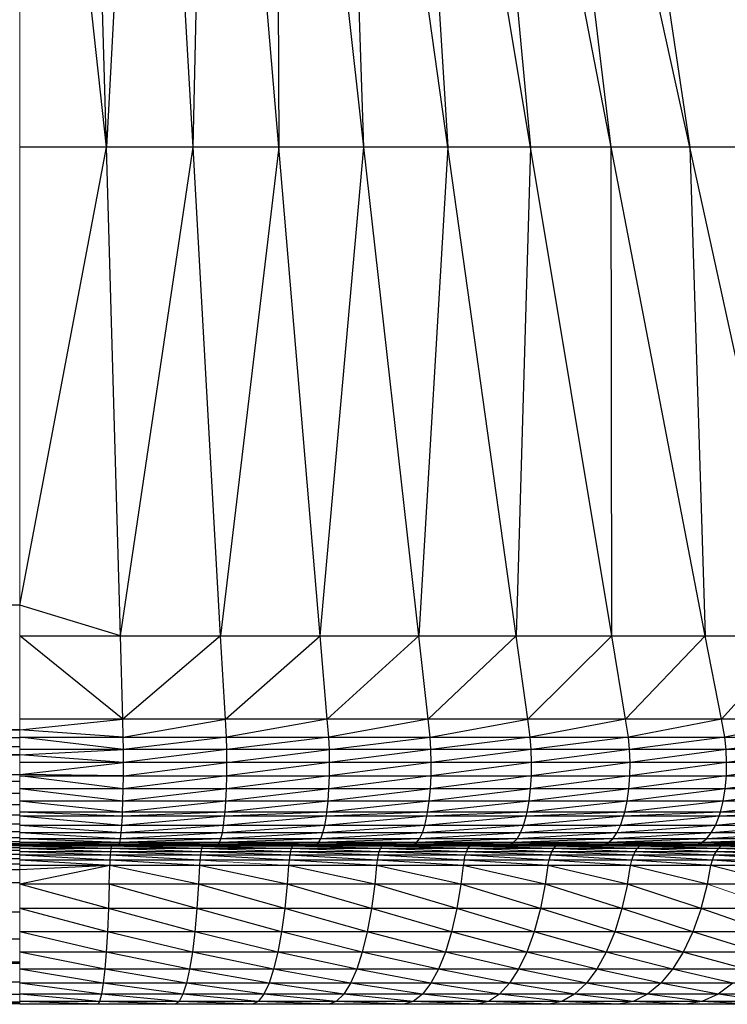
# Paper-space layout '_Top' of a CAD drawing. Header units: millimetres. Extents: x 0 to 1300, y -464 to -1.
# Tile 32 of 47: x 1274 to 1284, y -464 to -449. Entities that reach past the tile are written whole.
import ezdxf

# ---------------------------------------------------------------- set-up
doc = ezdxf.new("R2010")
doc.units = ezdxf.units.MM

psp = doc.layouts.new('_Top')

# ---------------------------------------------------------------- linework, layer by layer
at = {"color": 142, "linetype": 'Continuous', "lineweight": 18, "true_color": 0x0080c0}
for p, q in [((1274.114, -459.873), (1274.114, -435.704)), ((1274.114, -460.258), (1274.114, -459.873)), ((1274.114, -460.762), (1274.114, -460.258)), ((26.301, -460.679), (1274.114, -460.679)), ((1274.114, -460.762), (1274.114, -460.965)), ((1274.114, -460.982), (1274.114, -460.965)), ((1274.114, -460.982), (1274.114, -461.037)), ((1274.114, -461.077), (1274.114, -461.037)), ((1274.114, -461.094), (1274.114, -461.077)), ((1274.114, -461.094), (1274.114, -461.137)), ((1274.114, -461.164), (1274.114, -461.137)), ((1274.114, -461.254), (26.301, -461.259)), ((1274.114, -461.18), (1274.114, -461.164)), ((1274.114, -461.18), (1274.114, -461.207)), ((1274.114, -461.223), (1274.114, -461.207)), ((1274.114, -461.235), (1274.114, -461.223)), ((1274.114, -461.235), (1274.114, -461.247)), ((1274.114, -461.254), (1274.114, -461.247)), ((1274.114, -461.268), (1274.114, -461.262)), ((1274.114, -461.277), (1274.114, -461.268)), ((1274.114, -461.288), (1274.114, -461.277)), ((1274.114, -461.305), (1274.114, -461.288)), ((1274.114, -461.322), (1274.114, -461.305)), ((1274.114, -461.347), (1274.114, -461.322)), ((1274.114, -461.368), (1274.114, -461.347)), ((1274.114, -461.822), (1274.114, -461.368)), ((1280.638, -461.421), (1280.656, -461.368)), ((1278.051, -461.571), (1276.753, -461.491)), ((1274.114, -461.843), (1274.114, -461.822)), ((1274.114, -461.843), (1274.114, -462.986)), ((1285.211, -462.201), (1284.183, -461.843)), ((1274.114, -463.006), (1274.114, -462.986)), ((1274.114, -463.006), (1274.114, -463.562)), ((1274.114, -463.596), (1274.114, -463.562)), ((1274.114, -463.603), (1274.114, -463.596))]:
    psp.add_line(p, q, dxfattribs=at)
at = {"color": 7, "linetype": 'Continuous', "lineweight": 25}
for p, q in [((1274.114, -457.756), (26.301, -438.956)), ((1275.385, -451.05), (1274.114, -439.409)), ((1275.385, -451.05), (1275.055, -439.409)), ((1275.993, -439.409), (1275.385, -451.05)), ((1276.652, -451.05), (1275.993, -439.409)), ((1276.652, -451.05), (1276.925, -439.409)), ((1277.91, -451.05), (1276.925, -439.409)), ((1279.155, -451.05), (1277.848, -439.409)), ((1277.848, -439.409), (1277.91, -451.05)), ((1279.155, -451.05), (1278.757, -439.409)), ((1280.384, -451.05), (1278.757, -439.409)), ((1279.651, -439.409), (1280.384, -451.05)), ((1281.591, -451.05), (1279.651, -439.409)), ((1280.527, -439.409), (1281.591, -451.05)), ((1282.773, -451.05), (1280.527, -439.409)), ((1283.925, -451.05), (1281.38, -439.409)), ((1282.773, -451.05), (1281.38, -439.409)), ((1282.209, -439.409), (1283.925, -451.05)), ((1274.114, -457.756), (1275.385, -451.05)), ((1295.975, -451.05), (1274.114, -451.05)), ((1275.588, -458.207), (1275.385, -451.05)), ((1275.588, -458.207), (1276.652, -451.05)), ((1277.056, -458.207), (1276.652, -451.05)), ((1277.91, -451.05), (1277.056, -458.207)), ((1278.515, -458.207), (1277.91, -451.05)), ((1278.515, -458.207), (1279.155, -451.05)), ((1279.959, -458.207), (1279.155, -451.05)), ((1280.384, -451.05), (1279.959, -458.207)), ((1281.384, -458.207), (1280.384, -451.05)), ((1281.591, -451.05), (1281.384, -458.207)), ((1282.783, -458.207), (1281.591, -451.05)), ((1282.783, -458.207), (1282.773, -451.05)), ((1284.153, -458.207), (1282.773, -451.05)), ((1285.49, -458.207), (1283.925, -451.05)), ((1283.925, -451.05), (1284.153, -458.207)), ((1274.114, -457.756), (26.301, -457.756)), ((1274.114, -459.581), (26.301, -457.756)), ((1275.588, -458.207), (1274.114, -457.756)), ((1275.622, -459.426), (1274.114, -458.207)), ((1274.114, -458.207), (1299.461, -458.207)), ((1275.622, -459.426), (1275.588, -458.207)), ((1277.056, -458.207), (1275.622, -459.426)), ((1277.125, -459.426), (1277.056, -458.207)), ((1277.125, -459.426), (1278.515, -458.207)), ((1278.618, -459.426), (1278.515, -458.207)), ((1279.959, -458.207), (1278.618, -459.426)), ((1280.096, -459.426), (1279.959, -458.207)), ((1281.384, -458.207), (1280.096, -459.426)), ((1281.554, -459.426), (1281.384, -458.207)), ((1281.554, -459.426), (1282.783, -458.207)), ((1282.986, -459.426), (1282.783, -458.207)), ((1284.153, -458.207), (1282.986, -459.426)), ((1284.389, -459.426), (1284.153, -458.207)), ((1285.49, -458.207), (1284.389, -459.426)), ((1274.114, -459.581), (1275.622, -459.426)), ((1300.055, -459.426), (1274.114, -459.426)), ((1275.629, -459.691), (1275.622, -459.426)), ((1275.629, -459.691), (1277.125, -459.426)), ((1277.14, -459.691), (1277.125, -459.426)), ((1278.618, -459.426), (1277.14, -459.691)), ((1278.64, -459.691), (1278.618, -459.426)), ((1280.096, -459.426), (1278.64, -459.691)), ((1280.124, -459.691), (1280.096, -459.426)), ((1280.124, -459.691), (1281.554, -459.426)), ((1281.589, -459.691), (1281.554, -459.426)), ((1282.986, -459.426), (1281.589, -459.691)), ((1283.028, -459.691), (1282.986, -459.426)), ((1284.389, -459.426), (1283.028, -459.691)), ((1284.437, -459.691), (1284.389, -459.426)), ((1285.756, -459.426), (1284.437, -459.691)), ((26.301, -459.694), (1274.114, -459.581)), ((26.301, -459.581), (1274.114, -459.581)), ((26.301, -459.829), (1274.114, -459.694)), ((26.301, -459.694), (1274.114, -459.694)), ((1275.629, -459.691), (1274.114, -459.581)), ((1275.632, -459.873), (1274.114, -459.691)), ((1274.114, -459.691), (1300.177, -459.691)), ((1275.632, -459.873), (1275.629, -459.691)), ((1277.14, -459.691), (1275.632, -459.873)), ((1277.145, -459.873), (1277.14, -459.691)), ((1278.64, -459.691), (1277.145, -459.873)), ((1278.648, -459.873), (1278.64, -459.691)), ((1278.648, -459.873), (1280.124, -459.691)), ((1280.136, -459.873), (1280.124, -459.691)), ((1281.589, -459.691), (1280.136, -459.873)), ((1281.603, -459.873), (1281.589, -459.691)), ((1283.028, -459.691), (1281.603, -459.873)), ((1283.045, -459.873), (1283.028, -459.691)), ((1284.437, -459.691), (1283.045, -459.873)), ((1284.457, -459.873), (1284.437, -459.691)), ((1285.811, -459.691), (1284.457, -459.873)), ((26.301, -459.949), (1274.114, -459.829)), ((26.301, -459.829), (1274.114, -459.829)), ((26.301, -460.235), (1274.114, -459.949)), ((1274.114, -459.949), (26.301, -459.949)), ((1274.114, -459.949), (1275.632, -459.873)), ((1300.228, -459.873), (1274.114, -459.873)), ((1275.633, -460.064), (1274.114, -459.949)), ((1275.633, -460.064), (1275.632, -459.873)), ((1277.145, -459.873), (1275.633, -460.064)), ((1277.148, -460.064), (1277.145, -459.873)), ((1277.148, -460.064), (1278.648, -459.873)), ((1278.652, -460.064), (1278.648, -459.873)), ((1280.136, -459.873), (1278.652, -460.064)), ((1280.141, -460.064), (1280.136, -459.873)), ((1281.603, -459.873), (1280.141, -460.064)), ((1281.609, -460.064), (1281.603, -459.873)), ((1283.045, -459.873), (1281.609, -460.064)), ((1283.052, -460.064), (1283.045, -459.873)), ((1284.457, -459.873), (1283.052, -460.064)), ((1284.465, -460.064), (1284.457, -459.873)), ((1285.834, -459.873), (1284.465, -460.064)), ((1274.114, -460.235), (1275.633, -460.064)), ((1300.248, -460.064), (1274.114, -460.064)), ((1275.633, -460.258), (1275.633, -460.064)), ((1275.633, -460.258), (1277.148, -460.064)), ((1277.146, -460.258), (1277.148, -460.064)), ((1278.652, -460.064), (1277.146, -460.258)), ((1278.65, -460.258), (1278.652, -460.064)), ((1280.141, -460.064), (1278.65, -460.258)), ((1280.138, -460.258), (1280.141, -460.064)), ((1281.609, -460.064), (1280.138, -460.258)), ((1281.606, -460.258), (1281.609, -460.064)), ((1283.052, -460.064), (1281.606, -460.258)), ((1283.048, -460.258), (1283.052, -460.064)), ((1284.465, -460.064), (1283.048, -460.258)), ((1284.461, -460.258), (1284.465, -460.064)), ((1285.843, -460.064), (1284.461, -460.258)), ((26.301, -460.235), (1274.114, -460.235)), ((26.301, -460.334), (1274.114, -460.235)), ((1275.633, -460.258), (1274.114, -460.235)), ((1274.114, -460.258), (1300.237, -460.258)), ((1275.63, -460.446), (1274.114, -460.258)), ((1275.63, -460.446), (1275.633, -460.258)), ((1277.146, -460.258), (1275.63, -460.446)), ((1277.141, -460.446), (1277.146, -460.258)), ((1278.65, -460.258), (1277.141, -460.446)), ((1278.642, -460.446), (1278.65, -460.258)), ((1280.138, -460.258), (1278.642, -460.446)), ((1280.128, -460.446), (1280.138, -460.258)), ((1281.606, -460.258), (1280.128, -460.446)), ((1281.594, -460.446), (1281.606, -460.258)), ((1283.048, -460.258), (1281.594, -460.446)), ((1283.034, -460.446), (1283.048, -460.258)), ((1284.461, -460.258), (1283.034, -460.446)), ((1284.443, -460.446), (1284.461, -460.258)), ((1285.838, -460.258), (1284.443, -460.446)), ((26.301, -460.334), (1274.114, -460.334)), ((26.301, -460.512), (1274.114, -460.334)), ((26.301, -460.512), (1274.114, -460.512)), ((26.301, -460.679), (1274.114, -460.512)), ((1300.194, -460.446), (1274.114, -460.446)), ((1275.626, -460.629), (1274.114, -460.446)), ((1275.626, -460.629), (1275.63, -460.446)), ((1277.141, -460.446), (1275.626, -460.629)), ((1277.133, -460.629), (1277.141, -460.446)), ((1278.642, -460.446), (1277.133, -460.629)), ((1278.629, -460.629), (1278.642, -460.446)), ((1280.128, -460.446), (1278.629, -460.629)), ((1280.111, -460.629), (1280.128, -460.446)), ((1281.594, -460.446), (1280.111, -460.629)), ((1281.572, -460.629), (1281.594, -460.446)), ((1283.034, -460.446), (1281.572, -460.629)), ((1283.008, -460.629), (1283.034, -460.446)), ((1284.443, -460.446), (1283.008, -460.629)), ((1284.413, -460.629), (1284.443, -460.446)), ((1285.818, -460.446), (1284.413, -460.629)), ((26.301, -460.832), (1274.114, -460.679)), ((1300.118, -460.629), (1274.114, -460.629)), ((1275.62, -460.789), (1274.114, -460.629)), ((1275.62, -460.789), (1275.626, -460.629)), ((1277.133, -460.629), (1275.62, -460.789)), ((1277.121, -460.789), (1277.133, -460.629)), ((1278.629, -460.629), (1277.121, -460.789)), ((1278.612, -460.789), (1278.629, -460.629)), ((1280.111, -460.629), (1278.612, -460.789)), ((1280.087, -460.789), (1280.111, -460.629)), ((1281.572, -460.629), (1280.087, -460.789)), ((1281.543, -460.789), (1281.572, -460.629)), ((1283.008, -460.629), (1281.543, -460.789)), ((1282.973, -460.789), (1283.008, -460.629)), ((1284.413, -460.629), (1282.973, -460.789)), ((1284.374, -460.789), (1284.413, -460.629)), ((1285.784, -460.629), (1284.374, -460.789)), ((1274.114, -460.832), (26.301, -460.832)), ((1274.114, -460.832), (26.301, -460.965)), ((1300.017, -460.789), (1274.114, -460.789)), ((1275.617, -460.848), (1274.114, -460.789)), ((1299.97, -460.848), (1274.114, -460.848)), ((1275.609, -460.982), (1274.114, -460.848)), ((1275.609, -460.982), (1275.617, -460.848)), ((1277.115, -460.848), (1275.609, -460.982)), ((1275.617, -460.848), (1275.62, -460.789)), ((1277.121, -460.789), (1275.617, -460.848)), ((1278.604, -460.848), (1277.1, -460.982)), ((1277.1, -460.982), (1277.115, -460.848)), ((1277.115, -460.848), (1277.121, -460.789)), ((1278.612, -460.789), (1277.115, -460.848)), ((1278.58, -460.982), (1278.604, -460.848)), ((1280.077, -460.848), (1278.58, -460.982)), ((1278.604, -460.848), (1278.612, -460.789)), ((1280.087, -460.789), (1278.604, -460.848)), ((1280.046, -460.982), (1280.077, -460.848)), ((1281.53, -460.848), (1280.046, -460.982)), ((1280.077, -460.848), (1280.087, -460.789)), ((1281.543, -460.789), (1280.077, -460.848)), ((1281.491, -460.982), (1281.53, -460.848)), ((1282.957, -460.848), (1281.491, -460.982)), ((1281.53, -460.848), (1281.543, -460.789)), ((1282.973, -460.789), (1281.53, -460.848)), ((1282.911, -460.982), (1282.957, -460.848)), ((1284.355, -460.848), (1282.911, -460.982)), ((1282.957, -460.848), (1282.973, -460.789)), ((1284.374, -460.789), (1282.957, -460.848)), ((1284.302, -460.982), (1284.355, -460.848)), ((1285.718, -460.848), (1284.302, -460.982)), ((1284.355, -460.848), (1284.374, -460.789)), ((1285.739, -460.789), (1284.355, -460.848)), ((1274.114, -460.965), (26.301, -460.965)), ((1274.114, -460.965), (26.301, -461.077)), ((1299.836, -460.982), (1274.114, -460.982)), ((1275.6, -461.094), (1274.114, -460.982)), ((1275.6, -461.094), (1275.609, -460.982)), ((1277.1, -460.982), (1275.6, -461.094)), ((1277.082, -461.094), (1277.1, -460.982)), ((1278.58, -460.982), (1277.082, -461.094)), ((1278.553, -461.094), (1278.58, -460.982)), ((1280.046, -460.982), (1278.553, -461.094)), ((1280.01, -461.094), (1280.046, -460.982)), ((1281.491, -460.982), (1280.01, -461.094)), ((1281.446, -461.094), (1281.491, -460.982)), ((1282.911, -460.982), (1281.446, -461.094)), ((1282.858, -461.094), (1282.911, -460.982)), ((1284.302, -460.982), (1282.858, -461.094)), ((1284.24, -461.094), (1284.302, -460.982)), ((1285.658, -460.982), (1284.24, -461.094)), ((1274.114, -461.077), (26.301, -461.077)), ((1274.114, -461.077), (26.301, -461.164)), ((1299.679, -461.094), (1274.114, -461.094)), ((1275.59, -461.18), (1274.114, -461.094)), ((1275.59, -461.18), (1275.6, -461.094)), ((1277.082, -461.094), (1275.59, -461.18)), ((1277.061, -461.18), (1277.082, -461.094)), ((1278.553, -461.094), (1277.061, -461.18)), ((1278.523, -461.18), (1278.553, -461.094)), ((1280.01, -461.094), (1278.523, -461.18)), ((1279.969, -461.18), (1280.01, -461.094)), ((1281.446, -461.094), (1279.969, -461.18)), ((1281.396, -461.18), (1281.446, -461.094)), ((1282.858, -461.094), (1281.396, -461.18)), ((1282.797, -461.18), (1282.858, -461.094)), ((1284.24, -461.094), (1282.797, -461.18)), ((1284.17, -461.18), (1284.24, -461.094)), ((1285.587, -461.094), (1284.17, -461.18)), ((1296.695, -461.262), (3.719, -461.262)), ((1274.114, -461.164), (26.301, -461.164)), ((1274.114, -461.164), (26.301, -461.223)), ((1274.114, -461.223), (26.301, -461.223)), ((1274.114, -461.223), (26.301, -461.254)), ((1274.114, -461.254), (26.301, -461.254)), ((1274.114, -461.259), (26.301, -461.259)), ((1274.114, -461.259), (26.301, -461.262)), ((26.301, -461.264), (1274.114, -461.262)), ((26.301, -461.264), (1274.114, -461.264)), ((26.301, -461.277), (1274.114, -461.264)), ((26.301, -461.277), (1274.114, -461.277)), ((26.301, -461.305), (1274.114, -461.277)), ((1299.503, -461.18), (1274.114, -461.18)), ((1275.579, -461.235), (1274.114, -461.18)), ((1299.313, -461.235), (1274.114, -461.235)), ((1275.568, -461.258), (1274.114, -461.235)), ((1274.114, -461.262), (1274.114, -461.254)), ((1299.132, -461.258), (1274.114, -461.258)), ((1274.114, -461.259), (1275.568, -461.258)), ((1275.54, -461.259), (1274.114, -461.259)), ((1298.637, -461.259), (1274.114, -461.259)), ((1275.487, -461.26), (1274.114, -461.259)), ((1297.731, -461.26), (1274.114, -461.26)), ((1275.427, -461.262), (1274.114, -461.26)), ((1274.114, -461.268), (1275.071, -461.262)), ((1295.507, -461.268), (1274.114, -461.268)), ((1275.452, -461.288), (1274.114, -461.268)), ((1275.457, -461.268), (1275.071, -461.262)), ((1275.427, -461.262), (1275.487, -461.26)), ((1275.457, -461.268), (1275.452, -461.288)), ((1275.462, -461.262), (1275.457, -461.268)), ((1276.043, -461.262), (1275.457, -461.268)), ((1275.457, -461.268), (1276.785, -461.288)), ((1275.487, -461.26), (1275.54, -461.259)), ((1276.961, -461.259), (1275.487, -461.26)), ((1276.143, -461.262), (1275.487, -461.26)), ((1275.54, -461.259), (1275.568, -461.258)), ((1277.018, -461.258), (1275.54, -461.259)), ((1275.568, -461.258), (1275.579, -461.235)), ((1277.039, -461.235), (1275.568, -461.258)), ((1275.579, -461.235), (1275.59, -461.18)), ((1277.061, -461.18), (1275.579, -461.235)), ((1276.043, -461.262), (1276.795, -461.268)), ((1276.856, -461.26), (1276.143, -461.262)), ((1276.856, -461.26), (1276.735, -461.262)), ((1276.795, -461.268), (1276.785, -461.288)), ((1276.805, -461.262), (1276.795, -461.268)), ((1276.795, -461.268), (1278.108, -461.288)), ((1276.805, -461.262), (1278.122, -461.268)), ((1278.372, -461.259), (1276.856, -461.26)), ((1276.856, -461.26), (1276.961, -461.259)), ((1277.178, -461.262), (1276.856, -461.26)), ((1278.035, -461.262), (1276.856, -461.26)), ((1278.458, -461.258), (1276.961, -461.259)), ((1276.961, -461.259), (1277.018, -461.258)), ((1277.018, -461.258), (1277.039, -461.235)), ((1278.49, -461.235), (1277.018, -461.258)), ((1278.523, -461.18), (1277.039, -461.235)), ((1277.039, -461.235), (1277.061, -461.18)), ((1278.215, -461.26), (1278.035, -461.262)), ((1278.122, -461.268), (1278.108, -461.288)), ((1278.122, -461.268), (1278.137, -461.262)), ((1279.02, -461.262), (1278.122, -461.268)), ((1278.122, -461.268), (1279.415, -461.288)), ((1279.769, -461.259), (1278.215, -461.26)), ((1278.215, -461.26), (1278.372, -461.259)), ((1279.321, -461.262), (1278.215, -461.26)), ((1278.372, -461.259), (1278.458, -461.258)), ((1279.883, -461.258), (1278.372, -461.259)), ((1278.458, -461.258), (1278.49, -461.235)), ((1279.925, -461.235), (1278.458, -461.258)), ((1278.49, -461.235), (1278.523, -461.18)), ((1279.969, -461.18), (1278.49, -461.235)), ((1279.02, -461.262), (1279.434, -461.268)), ((1279.56, -461.26), (1279.321, -461.262)), ((1279.415, -461.288), (1279.434, -461.268)), ((1279.434, -461.268), (1279.454, -461.262)), ((1280.022, -461.262), (1279.434, -461.268)), ((1280.7, -461.288), (1279.434, -461.268)), ((1279.56, -461.26), (1279.769, -461.259)), ((1281.147, -461.259), (1279.56, -461.26)), ((1280.327, -461.262), (1279.56, -461.26)), ((1279.769, -461.259), (1279.883, -461.258)), ((1281.289, -461.258), (1279.769, -461.259)), ((1279.883, -461.258), (1279.925, -461.235)), ((1281.341, -461.235), (1279.883, -461.258)), ((1279.925, -461.235), (1279.969, -461.18)), ((1281.396, -461.18), (1279.925, -461.235)), ((1280.022, -461.262), (1280.725, -461.268)), ((1280.887, -461.26), (1280.327, -461.262)), ((1280.59, -461.262), (1280.887, -461.26)), ((1280.7, -461.288), (1280.725, -461.268)), ((1280.725, -461.268), (1280.749, -461.262)), ((1281.96, -461.288), (1280.725, -461.268)), ((1281.989, -461.268), (1280.749, -461.262)), ((1280.887, -461.26), (1281.147, -461.259)), ((1282.501, -461.259), (1280.887, -461.26)), ((1281.379, -461.262), (1280.887, -461.26)), ((1281.147, -461.259), (1281.289, -461.258)), ((1282.67, -461.258), (1281.147, -461.259)), ((1281.289, -461.258), (1281.341, -461.235)), ((1282.732, -461.235), (1281.289, -461.258)), ((1281.341, -461.235), (1281.396, -461.18)), ((1282.797, -461.18), (1281.341, -461.235)), ((1282.191, -461.26), (1281.379, -461.262)), ((1282.191, -461.26), (1281.837, -461.262)), ((1281.96, -461.288), (1281.989, -461.268)), ((1281.989, -461.268), (1282.018, -461.262)), ((1283.189, -461.288), (1281.989, -461.268)), ((1283.223, -461.268), (1282.018, -461.262)), ((1282.191, -461.26), (1282.501, -461.259)), ((1283.827, -461.259), (1282.191, -461.26)), ((1282.426, -461.262), (1282.191, -461.26)), ((1283.058, -461.262), (1282.191, -461.26)), ((1284.023, -461.258), (1282.501, -461.259)), ((1282.501, -461.259), (1282.67, -461.258)), ((1282.67, -461.258), (1282.732, -461.235)), ((1284.095, -461.235), (1282.67, -461.258)), ((1282.732, -461.235), (1282.797, -461.18)), ((1284.17, -461.18), (1282.732, -461.235)), ((1283.468, -461.26), (1283.058, -461.262)), ((1283.223, -461.268), (1283.189, -461.288)), ((1283.223, -461.268), (1283.256, -461.262)), ((1283.975, -461.262), (1283.223, -461.268)), ((1283.223, -461.268), (1284.382, -461.288)), ((1283.463, -461.262), (1283.468, -461.26)), ((1285.12, -461.259), (1283.468, -461.26)), ((1283.468, -461.26), (1283.827, -461.259)), ((1284.248, -461.262), (1283.468, -461.26)), ((1283.827, -461.259), (1284.023, -461.258)), ((1285.342, -461.258), (1283.827, -461.259)), ((1284.42, -461.268), (1283.975, -461.262)), ((1284.023, -461.258), (1284.095, -461.235)), ((1285.423, -461.235), (1284.023, -461.258)), ((1284.095, -461.235), (1284.17, -461.18)), ((1285.509, -461.18), (1284.095, -461.235)), ((1284.713, -461.26), (1284.248, -461.262)), ((1284.382, -461.288), (1284.42, -461.268)), ((1284.42, -461.268), (1284.458, -461.262)), ((1284.93, -461.262), (1284.42, -461.268)), ((1285.535, -461.288), (1284.42, -461.268)), ((26.301, -461.305), (1274.114, -461.305)), ((26.301, -461.347), (1274.114, -461.305)), ((26.301, -461.347), (1274.114, -461.347)), ((26.301, -461.402), (1274.114, -461.402)), ((26.301, -461.467), (1274.114, -461.402)), ((1295.429, -461.288), (1274.114, -461.288)), ((1275.447, -461.322), (1274.114, -461.288)), ((1295.354, -461.322), (1274.114, -461.322)), ((1275.443, -461.368), (1274.114, -461.322)), ((1295.284, -461.368), (1274.114, -461.368)), ((1275.439, -461.421), (1274.114, -461.368)), ((1295.226, -461.421), (1274.114, -461.421)), ((1275.436, -461.491), (1274.114, -461.421)), ((1275.439, -461.421), (1275.436, -461.491)), ((1275.443, -461.368), (1275.439, -461.421)), ((1276.753, -461.491), (1275.439, -461.421)), ((1275.447, -461.322), (1275.443, -461.368)), ((1276.76, -461.421), (1275.443, -461.368)), ((1275.452, -461.288), (1275.447, -461.322)), ((1276.767, -461.368), (1275.447, -461.322)), ((1276.776, -461.322), (1275.452, -461.288)), ((1276.76, -461.421), (1276.753, -461.491)), ((1276.767, -461.368), (1276.76, -461.421)), ((1278.059, -461.491), (1276.76, -461.421)), ((1276.776, -461.322), (1276.767, -461.368)), ((1278.07, -461.421), (1276.767, -461.368)), ((1276.785, -461.288), (1276.776, -461.322)), ((1278.081, -461.368), (1276.776, -461.322)), ((1276.785, -461.288), (1278.094, -461.322)), ((1278.07, -461.421), (1278.059, -461.491)), ((1278.081, -461.368), (1278.07, -461.421)), ((1279.35, -461.491), (1278.07, -461.421)), ((1278.081, -461.368), (1278.094, -461.322)), ((1279.364, -461.421), (1278.081, -461.368)), ((1278.094, -461.322), (1278.108, -461.288)), ((1279.379, -461.368), (1278.094, -461.322)), ((1279.396, -461.322), (1278.108, -461.288)), ((1279.364, -461.421), (1279.35, -461.491)), ((1279.364, -461.421), (1279.379, -461.368)), ((1280.62, -461.491), (1279.364, -461.421)), ((1279.379, -461.368), (1279.396, -461.322)), ((1280.638, -461.421), (1279.379, -461.368)), ((1279.396, -461.322), (1279.415, -461.288)), ((1280.656, -461.368), (1279.396, -461.322)), ((1280.677, -461.322), (1279.415, -461.288)), ((1280.62, -461.491), (1280.638, -461.421)), ((1281.865, -461.491), (1280.638, -461.421)), ((1280.656, -461.368), (1280.677, -461.322)), ((1281.886, -461.421), (1280.656, -461.368)), ((1280.677, -461.322), (1280.7, -461.288)), ((1281.907, -461.368), (1280.677, -461.322)), ((1281.933, -461.322), (1280.7, -461.288)), ((1281.865, -461.491), (1281.886, -461.421)), ((1281.886, -461.421), (1281.907, -461.368)), ((1283.079, -461.491), (1281.886, -461.421)), ((1281.907, -461.368), (1281.933, -461.322)), ((1283.103, -461.421), (1281.907, -461.368)), ((1281.933, -461.322), (1281.96, -461.288)), ((1283.128, -461.368), (1281.933, -461.322)), ((1283.157, -461.322), (1281.96, -461.288)), ((1283.079, -461.491), (1283.103, -461.421)), ((1283.103, -461.421), (1283.128, -461.368)), ((1284.258, -461.491), (1283.103, -461.421)), ((1283.128, -461.368), (1283.157, -461.322)), ((1284.285, -461.421), (1283.128, -461.368)), ((1283.157, -461.322), (1283.189, -461.288)), ((1284.313, -461.368), (1283.157, -461.322)), ((1284.346, -461.322), (1283.189, -461.288)), ((1284.258, -461.491), (1284.285, -461.421)), ((1284.285, -461.421), (1284.313, -461.368)), ((1285.396, -461.491), (1284.285, -461.421)), ((1284.313, -461.368), (1284.346, -461.322)), ((1285.426, -461.421), (1284.313, -461.368)), ((1284.346, -461.322), (1284.382, -461.288)), ((1285.457, -461.368), (1284.346, -461.322)), ((1285.495, -461.322), (1284.382, -461.288)), ((26.301, -461.467), (1274.114, -461.467)), ((26.301, -461.544), (1274.114, -461.467)), ((26.301, -461.544), (1274.114, -461.544)), ((26.301, -461.632), (1274.114, -461.544)), ((1295.17, -461.491), (1274.114, -461.491)), ((1275.433, -461.571), (1274.114, -461.491)), ((1295.124, -461.571), (1274.114, -461.571)), ((1275.433, -461.571), (1274.114, -461.632)), ((1275.433, -461.571), (1274.114, -461.843)), ((1275.426, -461.843), (1275.433, -461.571)), ((1275.436, -461.491), (1275.433, -461.571)), ((1276.733, -461.843), (1275.433, -461.571)), ((1276.747, -461.571), (1275.436, -461.491)), ((1276.747, -461.571), (1276.733, -461.843)), ((1276.753, -461.491), (1276.747, -461.571)), ((1278.03, -461.843), (1276.747, -461.571)), ((1278.051, -461.571), (1278.03, -461.843)), ((1278.059, -461.491), (1278.051, -461.571)), ((1279.312, -461.843), (1278.051, -461.571)), ((1279.339, -461.571), (1278.059, -461.491)), ((1279.339, -461.571), (1279.312, -461.843)), ((1279.35, -461.491), (1279.339, -461.571)), ((1280.573, -461.843), (1279.339, -461.571)), ((1280.606, -461.571), (1279.35, -461.491)), ((1280.606, -461.571), (1280.573, -461.843)), ((1280.62, -461.491), (1280.606, -461.571)), ((1281.808, -461.843), (1280.606, -461.571)), ((1281.848, -461.571), (1280.62, -461.491)), ((1281.848, -461.571), (1281.808, -461.843)), ((1281.848, -461.571), (1281.865, -461.491)), ((1283.013, -461.843), (1281.848, -461.571)), ((1283.059, -461.571), (1281.865, -461.491)), ((1283.013, -461.843), (1283.059, -461.571)), ((1283.059, -461.571), (1283.079, -461.491)), ((1284.183, -461.843), (1283.059, -461.571)), ((1284.235, -461.571), (1283.079, -461.491)), ((1284.183, -461.843), (1284.235, -461.571)), ((1284.235, -461.571), (1284.258, -461.491)), ((1285.313, -461.843), (1284.235, -461.571)), ((1285.371, -461.571), (1284.258, -461.491)), ((1274.114, -461.632), (26.301, -461.632)), ((1274.114, -461.632), (26.301, -461.822)), ((1274.114, -461.822), (26.301, -461.822)), ((1274.114, -461.822), (26.301, -462.253)), ((1295.015, -461.843), (1274.114, -461.843)), ((1275.414, -462.201), (1274.114, -461.843)), ((1275.426, -461.843), (1275.414, -462.201)), ((1276.709, -462.201), (1275.426, -461.843)), ((1276.733, -461.843), (1276.709, -462.201)), ((1277.995, -462.201), (1276.733, -461.843)), ((1278.03, -461.843), (1277.995, -462.201)), ((1279.264, -462.201), (1278.03, -461.843)), ((1279.312, -461.843), (1279.264, -462.201)), ((1280.514, -462.201), (1279.312, -461.843)), ((1280.573, -461.843), (1280.514, -462.201)), ((1281.738, -462.201), (1280.573, -461.843)), ((1281.808, -461.843), (1281.738, -462.201)), ((1282.932, -462.201), (1281.808, -461.843)), ((1283.013, -461.843), (1282.932, -462.201)), ((1284.091, -462.201), (1283.013, -461.843)), ((1284.091, -462.201), (1284.183, -461.843)), ((1274.114, -462.253), (26.301, -462.253)), ((1274.114, -462.253), (26.301, -462.65)), ((1294.824, -462.201), (1274.114, -462.201)), ((1275.398, -462.541), (1274.114, -462.201)), ((1275.414, -462.201), (1275.398, -462.541)), ((1276.678, -462.541), (1275.414, -462.201)), ((1276.709, -462.201), (1276.678, -462.541)), ((1277.948, -462.541), (1276.709, -462.201)), ((1277.995, -462.201), (1277.948, -462.541)), ((1279.202, -462.541), (1277.995, -462.201)), ((1279.264, -462.201), (1279.202, -462.541)), ((1280.437, -462.541), (1279.264, -462.201)), ((1280.514, -462.201), (1280.437, -462.541)), ((1281.646, -462.541), (1280.514, -462.201)), ((1281.738, -462.201), (1281.646, -462.541)), ((1282.826, -462.541), (1281.738, -462.201)), ((1282.932, -462.201), (1282.826, -462.541)), ((1283.971, -462.541), (1282.932, -462.201)), ((1284.091, -462.201), (1283.971, -462.541)), ((1285.077, -462.541), (1284.091, -462.201)), ((1294.575, -462.541), (1274.114, -462.541)), ((1275.38, -462.838), (1274.114, -462.541)), ((1275.398, -462.541), (1275.38, -462.838)), ((1276.642, -462.838), (1275.398, -462.541)), ((1276.678, -462.541), (1276.642, -462.838)), ((1277.893, -462.838), (1276.678, -462.541)), ((1277.948, -462.541), (1277.893, -462.838)), ((1279.13, -462.838), (1277.948, -462.541)), ((1279.202, -462.541), (1279.13, -462.838)), ((1280.347, -462.838), (1279.202, -462.541)), ((1280.437, -462.541), (1280.347, -462.838)), ((1281.539, -462.838), (1280.437, -462.541)), ((1281.646, -462.541), (1281.539, -462.838)), ((1282.702, -462.838), (1281.646, -462.541)), ((1282.826, -462.541), (1282.702, -462.838)), ((1283.831, -462.838), (1282.826, -462.541)), ((1283.971, -462.541), (1283.831, -462.838)), ((1284.922, -462.838), (1283.971, -462.541)), ((1274.114, -462.65), (26.301, -462.65)), ((1274.114, -462.65), (26.301, -462.986)), ((1294.285, -462.838), (1274.114, -462.838)), ((1275.36, -463.09), (1274.114, -462.838)), ((1275.38, -462.838), (1275.36, -463.09)), ((1276.601, -463.09), (1275.38, -462.838)), ((1276.642, -462.838), (1276.601, -463.09)), ((1277.832, -463.09), (1276.642, -462.838)), ((1277.893, -462.838), (1277.832, -463.09)), ((1279.049, -463.09), (1277.893, -462.838)), ((1279.13, -462.838), (1279.049, -463.09)), ((1280.246, -463.09), (1279.13, -462.838)), ((1280.347, -462.838), (1280.246, -463.09)), ((1281.419, -463.09), (1280.347, -462.838)), ((1281.539, -462.838), (1281.419, -463.09)), ((1282.563, -463.09), (1281.539, -462.838)), ((1282.702, -462.838), (1282.563, -463.09)), ((1283.674, -463.09), (1282.702, -462.838)), ((1283.831, -462.838), (1283.674, -463.09)), ((1284.747, -463.09), (1283.831, -462.838)), ((1274.114, -462.986), (26.301, -462.986)), ((1274.114, -462.986), (26.301, -463.006)), ((1274.114, -463.006), (26.301, -463.006)), ((1274.114, -463.006), (26.301, -463.279)), ((1293.958, -463.09), (1274.114, -463.09)), ((1275.337, -463.294), (1274.114, -463.09)), ((1275.36, -463.09), (1275.337, -463.294)), ((1276.556, -463.294), (1275.36, -463.09)), ((1276.601, -463.09), (1276.556, -463.294)), ((1277.766, -463.294), (1276.601, -463.09)), ((1277.832, -463.09), (1277.766, -463.294)), ((1278.96, -463.294), (1277.832, -463.09)), ((1279.049, -463.09), (1278.96, -463.294)), ((1280.136, -463.294), (1279.049, -463.09)), ((1280.246, -463.09), (1280.136, -463.294)), ((1281.288, -463.294), (1280.246, -463.09)), ((1281.419, -463.09), (1281.288, -463.294)), ((1282.411, -463.294), (1281.419, -463.09)), ((1282.563, -463.09), (1282.411, -463.294)), ((1283.502, -463.294), (1282.563, -463.09)), ((1283.674, -463.09), (1283.502, -463.294)), ((1284.556, -463.294), (1283.674, -463.09)), ((1274.114, -463.279), (26.301, -463.279)), ((1274.114, -463.279), (26.301, -463.461)), ((1293.602, -463.294), (1274.114, -463.294)), ((1275.312, -463.456), (1274.114, -463.294)), ((1275.337, -463.294), (1275.312, -463.456)), ((1276.505, -463.456), (1275.337, -463.294)), ((1276.556, -463.294), (1276.505, -463.456)), ((1277.69, -463.456), (1276.556, -463.294)), ((1277.766, -463.294), (1277.69, -463.456)), ((1278.86, -463.456), (1277.766, -463.294)), ((1278.96, -463.294), (1278.86, -463.456)), ((1280.011, -463.456), (1278.96, -463.294)), ((1280.136, -463.294), (1280.011, -463.456)), ((1281.139, -463.456), (1280.136, -463.294)), ((1281.288, -463.294), (1281.139, -463.456)), ((1282.239, -463.456), (1281.288, -463.294)), ((1282.411, -463.294), (1282.239, -463.456)), ((1283.307, -463.456), (1282.411, -463.294)), ((1283.502, -463.294), (1283.307, -463.456)), ((1284.339, -463.456), (1283.502, -463.294)), ((1284.556, -463.294), (1284.339, -463.456)), ((1274.114, -463.461), (26.301, -463.461)), ((1274.114, -463.461), (26.301, -463.571)), ((1274.114, -463.571), (26.301, -463.571)), ((1274.114, -463.571), (26.301, -463.587)), ((1274.114, -463.587), (26.301, -463.587)), ((1274.114, -463.587), (26.301, -463.597)), ((1293.197, -463.456), (1274.114, -463.456)), ((1275.284, -463.562), (1274.114, -463.456)), ((1292.758, -463.562), (1274.114, -463.562)), ((1275.256, -463.602), (1274.114, -463.562)), ((1275.284, -463.562), (1275.256, -463.602)), ((1275.312, -463.456), (1275.284, -463.562)), ((1276.394, -463.602), (1275.284, -463.562)), ((1276.45, -463.562), (1275.312, -463.456)), ((1276.45, -463.562), (1276.394, -463.602)), ((1276.505, -463.456), (1276.45, -463.562)), ((1277.523, -463.602), (1276.45, -463.562)), ((1277.607, -463.562), (1276.505, -463.456)), ((1277.607, -463.562), (1277.523, -463.602)), ((1277.69, -463.456), (1277.607, -463.562)), ((1278.639, -463.602), (1277.607, -463.562)), ((1278.75, -463.562), (1277.69, -463.456)), ((1278.75, -463.562), (1278.639, -463.602)), ((1278.86, -463.456), (1278.75, -463.562)), ((1279.736, -463.602), (1278.75, -463.562)), ((1279.875, -463.562), (1278.86, -463.456)), ((1279.875, -463.562), (1279.736, -463.602)), ((1280.011, -463.456), (1279.875, -463.562)), ((1280.812, -463.602), (1279.875, -463.562)), ((1280.977, -463.562), (1280.011, -463.456)), ((1280.977, -463.562), (1280.812, -463.602)), ((1281.139, -463.456), (1280.977, -463.562)), ((1281.861, -463.602), (1280.977, -463.562)), ((1282.052, -463.562), (1281.139, -463.456)), ((1282.052, -463.562), (1281.861, -463.602)), ((1282.239, -463.456), (1282.052, -463.562)), ((1282.879, -463.602), (1282.052, -463.562)), ((1283.095, -463.562), (1282.239, -463.456)), ((1283.095, -463.562), (1282.879, -463.602)), ((1283.307, -463.456), (1283.095, -463.562)), ((1283.863, -463.602), (1283.095, -463.562)), ((1284.104, -463.562), (1283.307, -463.456)), ((1284.104, -463.562), (1283.863, -463.602)), ((1284.339, -463.456), (1284.104, -463.562)), ((1284.809, -463.602), (1284.104, -463.562)), ((1285.072, -463.562), (1284.339, -463.456)), ((1274.114, -463.597), (26.301, -463.597)), ((1292.309, -463.602), (1274.114, -463.602))]:
    psp.add_line(p, q, dxfattribs=at)

doc.saveas('drawing.dxf')
